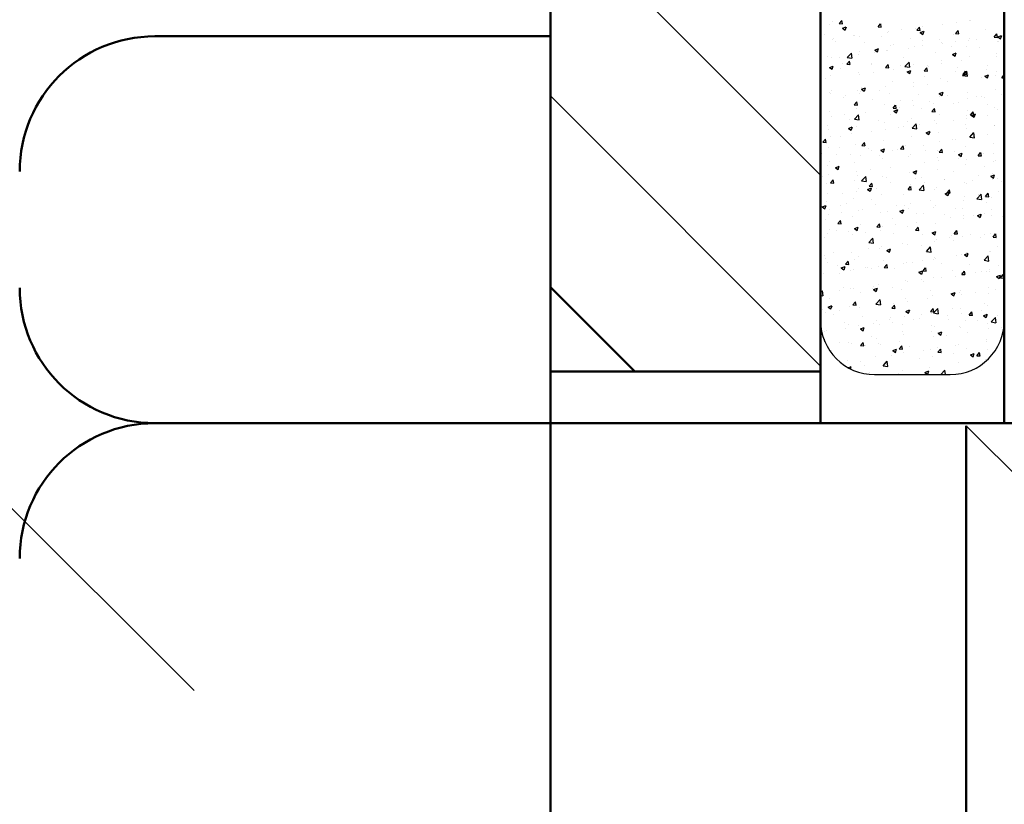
# Model space of a CAD drawing. Header units: millimetres. Extents: x -187295 to -99325, y -133089 to -73689.
# Tile 19 of 34: x -148067 to -147156, y -119974 to -119249. Entities that reach past the tile are written whole.
import ezdxf

# ---------------------------------------------------------------- set-up
doc = ezdxf.new("R2010")
doc.units = ezdxf.units.MM
doc.header["$LTSCALE"] = 50
doc.linetypes.add('CENTER', pattern=[7, 4, -1, 1, -1])
doc.layers.add('AM_0', color=7, linetype='Continuous', lineweight=50)
doc.layers.add('OSIE', color=1, linetype='CENTER', lineweight=9)
doc.layers.add('KOSMETYKA', color=7, linetype='Continuous')

msp = doc.modelspace()

# ---------------------------------------------------------------- linework, layer by layer
at = {"color": 3}
for p, q in [((-147325.954, -119392.442), (-147575.954, -119142.442)), ((-147317.449, -119253.027), (-147317.449, -119253.027)), ((-147314.717, -119250.691), (-147314.717, -119250.691)), ((-147308.666, -119252.287), (-147306.256, -119249.415)), ((-147308.666, -119252.287), (-147305.678, -119252.549)), ((-147305.61, -119252.569), (-147306.189, -119249.435)), ((-147272.803, -119255.425), (-147270.393, -119252.552)), ((-147269.747, -119255.706), (-147270.326, -119252.572)), ((-147213.173, -119253.664), (-147213.173, -119253.664)), ((-147200.292, -119251.305), (-147200.292, -119251.305)), ((-147187.775, -119249.657), (-147187.775, -119249.657)), ((-147187.203, -119249.916), (-147187.203, -119249.916)), ((-147322.534, -119262.365), (-147322.534, -119262.365)), ((-147305.628, -119256.687), (-147302.127, -119255.343)), ((-147305.628, -119256.687), (-147303.141, -119258.365)), ((-147303.073, -119258.384), (-147302.059, -119255.363)), ((-147295.843, -119263.492), (-147295.843, -119263.492)), ((-147294.901, -119263.76), (-147294.901, -119263.76)), ((-147272.803, -119255.425), (-147269.815, -119255.686)), ((-147264.1, -119260.386), (-147264.1, -119260.386)), ((-147263.323, -119259.603), (-147263.323, -119259.603)), ((-147250.806, -119257.955), (-147250.806, -119257.955)), ((-147238.428, -119256.865), (-147238.428, -119256.865)), ((-147236.94, -119258.563), (-147234.53, -119255.69)), ((-147236.94, -119258.563), (-147233.952, -119258.824)), ((-147233.884, -119258.844), (-147234.462, -119255.71)), ((-147233.771, -119260.691), (-147230.27, -119259.348)), ((-147233.771, -119260.691), (-147231.284, -119262.369)), ((-147231.869, -119255.462), (-147231.869, -119255.462)), ((-147231.216, -119262.389), (-147230.203, -119259.367)), ((-147202.876, -119262.84), (-147202.876, -119262.84)), ((-147201.077, -119261.7), (-147198.667, -119258.827)), ((-147201.077, -119261.7), (-147198.089, -119261.962)), ((-147198.021, -119261.982), (-147198.599, -119258.848)), ((-147173.717, -119257.834), (-147173.717, -119257.834)), ((-147165.214, -119264.838), (-147162.804, -119261.965)), ((-147162.158, -119265.119), (-147162.736, -119261.985)), ((-147162.14, -119263.04), (-147162.14, -119263.04)), ((-147161.915, -119264.696), (-147158.414, -119263.352)), ((-147159.36, -119266.393), (-147158.346, -119263.372)), ((-147315.325, -119267.336), (-147315.325, -119267.336)), ((-147313.837, -119266.253), (-147313.837, -119266.253)), ((-147311.991, -119269.081), (-147311.991, -119269.081)), ((-147290.069, -119264.135), (-147290.069, -119264.135)), ((-147285.3, -119270.209), (-147285.3, -119270.209)), ((-147269.151, -119264.62), (-147269.151, -119264.62)), ((-147261.195, -119272.85), (-147261.195, -119272.85)), ((-147258.609, -119271.336), (-147258.609, -119271.336)), ((-147242.46, -119265.748), (-147242.46, -119265.748)), ((-147232.035, -119267.845), (-147232.035, -119267.845)), ((-147231.918, -119272.464), (-147231.918, -119272.464)), ((-147215.769, -119266.876), (-147215.769, -119266.876)), ((-147213.781, -119270.309), (-147213.781, -119270.309)), ((-147213.445, -119271.025), (-147213.445, -119271.025)), ((-147200.928, -119269.377), (-147200.928, -119269.377)), ((-147189.078, -119268.003), (-147189.078, -119268.003)), ((-147187.811, -119266.56), (-147187.811, -119266.56)), ((-147181.992, -119266.884), (-147181.992, -119266.884)), ((-147165.214, -119264.838), (-147162.226, -119265.099)), ((-147162.387, -119269.131), (-147162.387, -119269.131)), ((-147161.915, -119264.696), (-147159.428, -119266.373)), ((-147161.736, -119268.813), (-147161.736, -119268.813)), ((-147301.331, -119283.733), (-147297.437, -119279.674)), ((-147296.816, -119284.45), (-147297.368, -119279.702)), ((-147290.677, -119280.779), (-147290.677, -119280.779)), ((-147290.354, -119277.855), (-147290.354, -119277.855)), ((-147276.477, -119279.323), (-147276.477, -119279.323)), ((-147275.782, -119276.818), (-147272.281, -119275.474)), ((-147275.782, -119276.818), (-147273.295, -119278.496)), ((-147273.227, -119278.515), (-147272.214, -119275.494)), ((-147264.708, -119277.031), (-147264.708, -119277.031)), ((-147263.96, -119277.676), (-147263.96, -119277.676)), ((-147245.023, -119275.182), (-147245.023, -119275.182)), ((-147239.036, -119273.51), (-147239.036, -119273.51)), ((-147220.054, -119278.823), (-147220.054, -119278.823)), ((-147205.227, -119273.592), (-147205.227, -119273.592)), ((-147203.926, -119280.822), (-147200.425, -119279.478)), ((-147203.926, -119280.822), (-147201.439, -119282.5)), ((-147201.371, -119282.52), (-147200.357, -119279.498)), ((-147190.895, -119273.818), (-147190.895, -119273.818)), ((-147178.536, -119274.72), (-147178.536, -119274.72)), ((-147162.748, -119279.684), (-147162.748, -119279.684)), ((-147319.513, -119282.861), (-147319.513, -119282.861)), ((-147315.933, -119283.98), (-147315.933, -119283.98)), ((-147308.054, -119283.481), (-147308.054, -119283.481)), ((-147305.79, -119288.908), (-147305.79, -119288.908)), ((-147301.729, -119289.897), (-147299.318, -119287.024)), ((-147301.729, -119289.897), (-147298.74, -119290.158)), ((-147301.331, -119283.733), (-147296.885, -119284.423)), ((-147298.673, -119290.178), (-147299.251, -119287.044)), ((-147279.099, -119290.036), (-147279.099, -119290.036)), ((-147278.373, -119288.834), (-147278.373, -119288.834)), ((-147265.866, -119293.035), (-147263.455, -119290.162)), ((-147262.81, -119293.316), (-147263.388, -119290.182)), ((-147252.408, -119291.163), (-147252.408, -119291.163)), ((-147249.214, -119283.829), (-147249.214, -119283.829)), ((-147247.969, -119292.009), (-147244.075, -119287.95)), ((-147243.454, -119292.726), (-147244.006, -119287.978)), ((-147239.644, -119290.155), (-147239.644, -119290.155)), ((-147226.599, -119290.746), (-147226.599, -119290.746)), ((-147214.389, -119286.954), (-147214.389, -119286.954)), ((-147214.082, -119289.098), (-147214.082, -119289.098)), ((-147195.145, -119286.605), (-147195.145, -119286.605)), ((-147188.419, -119283.205), (-147188.419, -119283.205)), ((-147163.568, -119282.448), (-147163.568, -119282.448)), ((-147317.793, -119292.945), (-147314.292, -119291.601)), ((-147317.793, -119292.945), (-147315.306, -119294.622)), ((-147315.239, -119294.642), (-147314.225, -119291.62)), ((-147307.532, -119293.839), (-147307.532, -119293.839)), ((-147291.285, -119297.424), (-147291.285, -119297.424)), ((-147289.63, -119299.044), (-147289.63, -119299.044)), ((-147277.113, -119297.396), (-147277.113, -119297.396)), ((-147265.866, -119293.035), (-147262.877, -119293.296)), ((-147265.316, -119293.675), (-147265.316, -119293.675)), ((-147258.176, -119294.903), (-147258.176, -119294.903)), ((-147247.969, -119292.009), (-147243.522, -119292.699)), ((-147245.937, -119296.949), (-147242.436, -119295.605)), ((-147245.937, -119296.949), (-147243.45, -119298.627)), ((-147243.382, -119298.646), (-147242.368, -119295.625)), ((-147230.003, -119296.172), (-147227.592, -119293.299)), ((-147230.003, -119296.172), (-147227.014, -119296.434)), ((-147226.947, -119296.454), (-147227.525, -119293.32)), ((-147225.717, -119292.291), (-147225.717, -119292.291)), ((-147200.959, -119296.321), (-147200.959, -119296.321)), ((-147199.026, -119293.419), (-147199.026, -119293.419)), ((-147194.607, -119300.285), (-147190.713, -119296.226)), ((-147194.607, -119300.285), (-147190.16, -119300.975)), ((-147194.14, -119299.31), (-147191.729, -119296.437)), ((-147194.14, -119299.31), (-147191.151, -119299.571)), ((-147191.084, -119299.591), (-147191.662, -119296.457)), ((-147190.092, -119301.002), (-147190.644, -119296.254)), ((-147189.027, -119299.85), (-147189.027, -119299.85)), ((-147174.08, -119300.953), (-147170.58, -119299.609)), ((-147172.335, -119294.547), (-147172.335, -119294.547)), ((-147171.8, -119291.316), (-147171.8, -119291.316)), ((-147171.526, -119302.651), (-147170.512, -119299.629)), ((-147163.356, -119296.329), (-147163.356, -119296.329)), ((-147158.277, -119302.447), (-147155.954, -119299.679)), ((-147321.208, -119303.201), (-147321.208, -119303.201)), ((-147316.541, -119300.625), (-147316.541, -119300.625)), ((-147259.278, -119306.332), (-147259.278, -119306.332)), ((-147240.252, -119306.799), (-147240.252, -119306.799)), ((-147230.118, -119301.326), (-147230.118, -119301.326)), ((-147227.235, -119308.818), (-147227.235, -119308.818)), ((-147214.997, -119303.598), (-147214.997, -119303.598)), ((-147208.299, -119306.325), (-147208.299, -119306.325)), ((-147176.721, -119302.168), (-147176.721, -119302.168)), ((-147174.08, -119300.953), (-147171.593, -119302.631)), ((-147164.204, -119300.52), (-147164.204, -119300.52)), ((-147158.277, -119302.447), (-147155.954, -119302.651)), ((-147317.596, -119316.342), (-147317.596, -119316.342)), ((-147317.149, -119317.27), (-147317.149, -119317.27)), ((-147315.527, -119314.458), (-147315.527, -119314.458)), ((-147291.893, -119314.069), (-147291.893, -119314.069)), ((-147290.266, -119317.117), (-147290.266, -119317.117)), ((-147288.836, -119315.585), (-147288.836, -119315.585)), ((-147288.437, -119311.337), (-147288.437, -119311.337)), ((-147287.948, -119313.075), (-147284.447, -119311.732)), ((-147287.948, -119313.076), (-147285.461, -119314.753)), ((-147285.393, -119314.773), (-147284.379, -119311.751)), ((-147271.33, -119314.624), (-147271.33, -119314.624)), ((-147265.924, -119310.32), (-147265.924, -119310.32)), ((-147262.145, -119316.713), (-147262.145, -119316.713)), ((-147239.752, -119310.466), (-147239.752, -119310.466)), ((-147235.454, -119317.841), (-147235.454, -119317.841)), ((-147216.092, -119317.08), (-147212.591, -119315.736)), ((-147216.092, -119317.08), (-147213.604, -119318.757)), ((-147213.537, -119318.777), (-147212.523, -119315.756)), ((-147189.635, -119316.494), (-147189.635, -119316.494)), ((-147163.964, -119312.974), (-147163.964, -119312.974)), ((-147158.421, -119317.748), (-147158.421, -119317.748)), ((-147325.954, -119569.219), (-147575.954, -119319.219)), ((-147304.984, -119321.174), (-147304.984, -119321.174)), ((-147302.783, -119318.765), (-147302.783, -119318.765)), ((-147294.791, -119327.507), (-147292.381, -119324.634)), ((-147294.791, -119327.507), (-147291.803, -119327.768)), ((-147291.735, -119327.788), (-147292.313, -119324.654)), ((-147278.293, -119322.302), (-147278.293, -119322.302)), ((-147266.532, -119326.965), (-147266.532, -119326.965)), ((-147251.602, -119323.429), (-147251.602, -119323.429)), ((-147240.86, -119323.444), (-147240.86, -119323.444)), ((-147224.911, -119324.557), (-147224.911, -119324.557)), ((-147221.452, -119326.046), (-147221.452, -119326.046)), ((-147215.605, -119320.243), (-147215.605, -119320.243)), ((-147208.762, -119318.969), (-147208.762, -119318.969)), ((-147203.023, -119326.154), (-147203.023, -119326.154)), ((-147198.22, -119325.685), (-147198.22, -119325.685)), ((-147189.875, -119321.889), (-147189.875, -119321.889)), ((-147182.071, -119320.096), (-147182.071, -119320.096)), ((-147177.358, -119320.241), (-147177.358, -119320.241)), ((-147173.864, -119321.149), (-147173.864, -119321.149)), ((-147171.529, -119326.813), (-147171.529, -119326.813)), ((-147317.757, -119333.914), (-147317.757, -119333.914)), ((-147294.702, -119340.715), (-147290.808, -119336.656)), ((-147292.501, -119330.713), (-147292.501, -119330.713)), ((-147290.187, -119341.432), (-147290.739, -119336.684)), ((-147284.483, -119334.344), (-147284.483, -119334.344)), ((-147261.342, -119336.165), (-147261.342, -119336.165)), ((-147258.928, -119330.644), (-147256.518, -119327.771)), ((-147258.928, -119330.644), (-147255.94, -119330.906)), ((-147258.103, -119333.206), (-147254.602, -119331.863)), ((-147258.103, -119333.206), (-147255.616, -119334.884)), ((-147255.872, -119330.926), (-147256.45, -119327.791)), ((-147255.548, -119334.904), (-147254.534, -119331.882)), ((-147252.906, -119330.187), (-147252.906, -119330.187)), ((-147240.389, -119328.539), (-147240.389, -119328.539)), ((-147232.183, -119331.159), (-147232.183, -119331.159)), ((-147223.065, -119333.782), (-147220.655, -119330.909)), ((-147223.065, -119333.782), (-147220.077, -119334.043)), ((-147220.009, -119334.063), (-147220.587, -119330.929)), ((-147190.243, -119333.139), (-147190.243, -119333.139)), ((-147187.202, -119336.919), (-147184.792, -119334.047)), ((-147186.246, -119337.211), (-147182.745, -119335.867)), ((-147184.146, -119337.201), (-147184.724, -119334.067)), ((-147183.691, -119338.908), (-147182.678, -119335.887)), ((-147164.572, -119329.619), (-147164.572, -119329.619)), ((-147161.883, -119332.127), (-147161.883, -119332.127)), ((-147325.474, -119339.873), (-147325.474, -119339.873)), ((-147315.937, -119338.485), (-147315.937, -119338.485)), ((-147303.42, -119336.837), (-147303.42, -119336.837)), ((-147298.783, -119341.001), (-147298.783, -119341.001)), ((-147294.702, -119340.715), (-147290.256, -119341.405)), ((-147290.501, -119341.17), (-147290.501, -119341.17)), ((-147272.092, -119342.129), (-147272.092, -119342.129)), ((-147267.14, -119343.609), (-147267.14, -119343.609)), ((-147245.401, -119343.256), (-147245.401, -119343.256)), ((-147241.468, -119340.089), (-147241.468, -119340.089)), ((-147241.34, -119348.991), (-147237.446, -119344.932)), ((-147236.825, -119349.708), (-147237.377, -119344.96)), ((-147234.606, -119345.767), (-147234.606, -119345.767)), ((-147220.202, -119342.138), (-147220.202, -119342.138)), ((-147218.71, -119344.384), (-147218.71, -119344.384)), ((-147216.213, -119336.888), (-147216.213, -119336.888)), ((-147203.028, -119341.609), (-147203.028, -119341.609)), ((-147192.019, -119345.512), (-147192.019, -119345.512)), ((-147191.043, -119337.133), (-147191.043, -119337.133)), ((-147190.511, -119339.961), (-147190.511, -119339.961)), ((-147187.202, -119336.919), (-147184.214, -119337.181)), ((-147186.246, -119337.211), (-147183.759, -119338.888)), ((-147171.575, -119337.468), (-147171.575, -119337.468)), ((-147319.661, -119346.175), (-147319.661, -119346.175)), ((-147318.365, -119350.559), (-147318.365, -119350.559)), ((-147300.114, -119349.333), (-147296.613, -119347.989)), ((-147300.114, -119349.333), (-147297.627, -119351.011)), ((-147297.637, -119354.065), (-147297.637, -119354.065)), ((-147297.559, -119351.03), (-147296.545, -119348.009)), ((-147293.109, -119347.358), (-147293.109, -119347.358)), ((-147278.521, -119352.148), (-147278.521, -119352.148)), ((-147266.059, -119349.908), (-147266.059, -119349.908)), ((-147253.542, -119348.26), (-147253.542, -119348.26)), ((-147249.361, -119347.143), (-147249.361, -119347.143)), ((-147241.34, -119348.991), (-147236.894, -119349.681)), ((-147228.257, -119353.337), (-147224.756, -119351.994)), ((-147228.257, -119353.337), (-147225.77, -119355.015)), ((-147225.703, -119355.035), (-147224.689, -119352.013)), ((-147216.821, -119353.533), (-147216.821, -119353.533)), ((-147190.851, -119349.784), (-147190.851, -119349.784)), ((-147187.978, -119357.267), (-147184.084, -119353.208)), ((-147183.463, -119357.984), (-147184.015, -119353.236)), ((-147171.947, -119354.63), (-147171.947, -119354.63)), ((-147165.328, -119346.639), (-147165.328, -119346.639)), ((-147165.18, -119346.263), (-147165.18, -119346.263)), ((-147323.717, -119361.979), (-147321.306, -119359.106)), ((-147323.717, -119361.979), (-147320.728, -119362.24)), ((-147320.661, -119362.26), (-147321.239, -119359.126)), ((-147316.573, -119356.558), (-147316.573, -119356.558)), ((-147307.68, -119357.154), (-147307.68, -119357.154)), ((-147293.717, -119364.003), (-147293.717, -119364.003)), ((-147287.854, -119365.116), (-147285.443, -119362.243)), ((-147284.798, -119365.398), (-147285.376, -119362.263)), ((-147267.748, -119360.254), (-147267.748, -119360.254)), ((-147242.076, -119356.733), (-147242.076, -119356.733)), ((-147216.182, -119361.33), (-147216.182, -119361.33)), ((-147203.665, -119359.682), (-147203.665, -119359.682)), ((-147201.106, -119359.636), (-147201.106, -119359.636)), ((-147187.978, -119357.267), (-147183.531, -119357.957)), ((-147184.728, -119357.189), (-147184.728, -119357.189)), ((-147165.788, -119362.908), (-147165.788, -119362.908)), ((-147156.401, -119357.342), (-147155.954, -119357.17)), ((-147156.401, -119357.342), (-147155.954, -119357.643)), ((-147324.669, -119372.139), (-147324.669, -119372.139)), ((-147318.973, -119367.204), (-147318.973, -119367.204)), ((-147308.52, -119366.551), (-147308.52, -119366.551)), ((-147287.854, -119365.116), (-147284.865, -119365.378)), ((-147281.829, -119367.678), (-147281.829, -119367.678)), ((-147279.213, -119369.628), (-147279.213, -119369.628)), ((-147270.268, -119369.464), (-147266.768, -119368.12)), ((-147270.268, -119369.464), (-147267.781, -119371.142)), ((-147267.714, -119371.161), (-147266.7, -119368.14)), ((-147266.696, -119367.98), (-147266.696, -119367.98)), ((-147259.425, -119369.646), (-147259.425, -119369.646)), ((-147255.138, -119368.806), (-147255.138, -119368.806)), ((-147251.991, -119368.254), (-147249.58, -119365.381)), ((-147251.991, -119368.254), (-147249.002, -119368.515)), ((-147248.935, -119368.535), (-147249.513, -119365.401)), ((-147247.759, -119365.487), (-147247.759, -119365.487)), ((-147230.266, -119364.641), (-147230.266, -119364.641)), ((-147228.447, -119369.934), (-147228.447, -119369.934)), ((-147217.429, -119370.177), (-147217.429, -119370.177)), ((-147216.128, -119371.391), (-147213.717, -119368.519)), ((-147216.128, -119371.391), (-147213.139, -119371.653)), ((-147213.072, -119371.673), (-147213.65, -119368.539)), ((-147201.756, -119371.062), (-147201.756, -119371.062)), ((-147198.412, -119373.468), (-147194.911, -119372.124)), ((-147195.857, -119375.166), (-147194.843, -119372.144)), ((-147191.459, -119366.428), (-147191.459, -119366.428)), ((-147180.265, -119374.529), (-147177.854, -119371.656)), ((-147177.209, -119374.811), (-147177.787, -119371.676)), ((-147175.064, -119372.189), (-147175.064, -119372.189)), ((-147166.304, -119372.752), (-147166.304, -119372.752)), ((-147317.744, -119379.657), (-147317.744, -119379.657)), ((-147310.79, -119373.785), (-147310.79, -119373.785)), ((-147297.978, -119373.267), (-147297.978, -119373.267)), ((-147294.325, -119380.648), (-147294.325, -119380.648)), ((-147288.584, -119374.651), (-147288.584, -119374.651)), ((-147271.287, -119374.395), (-147271.287, -119374.395)), ((-147268.356, -119376.899), (-147268.356, -119376.899)), ((-147244.595, -119375.522), (-147244.595, -119375.522)), ((-147242.684, -119373.378), (-147242.684, -119373.378)), ((-147229.335, -119381.051), (-147229.335, -119381.051)), ((-147217.904, -119376.65), (-147217.904, -119376.65)), ((-147216.818, -119379.403), (-147216.818, -119379.403)), ((-147198.412, -119373.468), (-147195.925, -119375.146)), ((-147197.882, -119376.91), (-147197.882, -119376.91)), ((-147191.213, -119377.778), (-147191.213, -119377.778)), ((-147180.265, -119374.529), (-147177.276, -119374.79)), ((-147166.396, -119379.553), (-147166.396, -119379.553)), ((-147164.522, -119378.906), (-147164.522, -119378.906)), ((-147319.581, -119383.848), (-147319.581, -119383.848)), ((-147312.28, -119385.59), (-147308.779, -119384.247)), ((-147312.28, -119385.591), (-147309.792, -119387.268)), ((-147309.725, -119387.288), (-147308.711, -119384.266)), ((-147292.366, -119389.349), (-147292.366, -119389.349)), ((-147279.849, -119387.701), (-147279.849, -119387.701)), ((-147260.913, -119385.208), (-147260.913, -119385.208)), ((-147243.292, -119390.023), (-147243.292, -119390.023)), ((-147240.423, -119389.595), (-147236.922, -119388.251)), ((-147240.423, -119389.595), (-147237.936, -119391.272)), ((-147237.868, -119391.292), (-147236.855, -119388.271)), ((-147218.037, -119386.822), (-147218.037, -119386.822)), ((-147203.171, -119389.469), (-147203.171, -119389.469)), ((-147192.067, -119383.073), (-147192.067, -119383.073)), ((-147174.011, -119384.464), (-147174.011, -119384.464)), ((-147166.941, -119390.825), (-147166.941, -119390.825)), ((-147323.944, -119393.506), (-147323.944, -119393.506)), ((-147320.189, -119400.493), (-147320.189, -119400.493)), ((-147318.468, -119391.966), (-147318.468, -119391.966)), ((-147316.779, -119399.588), (-147314.369, -119396.715)), ((-147316.779, -119399.588), (-147313.791, -119399.85)), ((-147313.723, -119399.87), (-147314.301, -119396.735)), ((-147294.933, -119397.292), (-147294.933, -119397.292)), ((-147291.777, -119393.094), (-147291.777, -119393.094)), ((-147288.073, -119397.697), (-147284.179, -119393.638)), ((-147288.073, -119397.697), (-147283.627, -119398.387)), ((-147283.558, -119398.414), (-147284.11, -119393.666)), ((-147280.916, -119402.726), (-147278.506, -119399.853)), ((-147277.86, -119403.007), (-147278.438, -119399.873)), ((-147268.964, -119393.543), (-147268.964, -119393.543)), ((-147265.085, -119394.221), (-147265.085, -119394.221)), ((-147261.489, -119399.479), (-147261.489, -119399.479)), ((-147238.394, -119395.349), (-147238.394, -119395.349)), ((-147232.33, -119394.474), (-147232.33, -119394.474)), ((-147229.972, -119399.123), (-147229.972, -119399.123)), ((-147211.703, -119396.477), (-147211.703, -119396.477)), ((-147211.035, -119396.63), (-147211.035, -119396.63)), ((-147192.675, -119399.718), (-147192.675, -119399.718)), ((-147191.19, -119400.447), (-147191.19, -119400.447)), ((-147185.012, -119397.605), (-147185.012, -119397.605)), ((-147179.458, -119392.473), (-147179.458, -119392.473)), ((-147168.567, -119393.599), (-147165.066, -119392.255)), ((-147168.567, -119393.599), (-147166.08, -119395.277)), ((-147167.004, -119396.197), (-147167.004, -119396.197)), ((-147166.012, -119395.297), (-147164.998, -119392.275)), ((-147162.031, -119395.442), (-147162.031, -119395.442)), ((-147158.321, -119398.732), (-147158.321, -119398.732)), ((-147319.808, -119409.49), (-147319.808, -119409.49)), ((-147305.52, -119409.069), (-147305.52, -119409.069)), ((-147293.003, -119407.421), (-147293.003, -119407.421)), ((-147290.649, -119404.485), (-147290.649, -119404.485)), ((-147282.434, -119405.721), (-147278.933, -119404.378)), ((-147282.434, -119405.721), (-147279.947, -119407.399)), ((-147280.916, -119402.726), (-147277.928, -119402.987)), ((-147279.88, -119407.419), (-147278.866, -119404.397)), ((-147274.066, -119404.928), (-147274.066, -119404.928)), ((-147245.053, -119405.863), (-147242.643, -119402.991)), ((-147245.053, -119405.863), (-147242.065, -119406.125)), ((-147243.9, -119406.668), (-147243.9, -119406.668)), ((-147241.997, -119406.145), (-147242.575, -119403.011)), ((-147242.489, -119400.771), (-147242.489, -119400.771)), ((-147234.711, -119405.973), (-147230.817, -119401.914)), ((-147234.711, -119405.973), (-147230.265, -119406.663)), ((-147230.196, -119406.69), (-147230.748, -119401.942)), ((-147220.349, -119405.452), (-147220.349, -119405.452)), ((-147218.645, -119403.467), (-147218.645, -119403.467)), ((-147210.578, -119409.726), (-147207.077, -119408.382)), ((-147209.19, -119409.001), (-147206.78, -119406.128)), ((-147209.19, -119409.001), (-147206.202, -119409.262)), ((-147208.023, -119411.423), (-147207.009, -119408.402)), ((-147206.134, -119409.282), (-147206.712, -119406.148)), ((-147173.327, -119412.139), (-147170.917, -119409.266)), ((-147170.271, -119412.42), (-147170.849, -119409.286)), ((-147161.157, -119408.053), (-147161.157, -119408.053)), ((-147320.797, -119417.138), (-147320.797, -119417.138)), ((-147301.513, -119418.644), (-147301.513, -119418.644)), ((-147295.541, -119413.937), (-147295.541, -119413.937)), ((-147278.668, -119415.463), (-147278.668, -119415.463)), ((-147269.572, -119410.188), (-147269.572, -119410.188)), ((-147249.509, -119410.458), (-147249.509, -119410.458)), ((-147224.189, -119416.351), (-147224.189, -119416.351)), ((-147210.578, -119409.726), (-147208.091, -119411.403)), ((-147193.283, -119416.362), (-147193.283, -119416.362)), ((-147192.611, -119412.194), (-147192.611, -119412.194)), ((-147181.349, -119414.249), (-147177.455, -119410.19)), ((-147181.349, -119414.249), (-147176.903, -119414.939)), ((-147180.094, -119410.546), (-147180.094, -119410.546)), ((-147176.834, -119414.966), (-147177.386, -119410.218)), ((-147173.327, -119412.139), (-147170.339, -119412.4)), ((-147172.095, -119417.945), (-147172.095, -119417.945)), ((-147167.612, -119412.842), (-147167.612, -119412.842)), ((-147324.445, -119421.848), (-147320.944, -119420.504)), ((-147324.445, -119421.848), (-147321.958, -119423.526)), ((-147321.891, -119423.545), (-147320.877, -119420.524)), ((-147317.662, -119424.232), (-147317.662, -119424.232)), ((-147307.827, -119420.468), (-147307.827, -119420.468)), ((-147306.156, -119427.142), (-147306.156, -119427.142)), ((-147290.971, -119425.36), (-147290.971, -119425.36)), ((-147287.22, -119424.649), (-147287.22, -119424.649)), ((-147274.822, -119419.771), (-147274.822, -119419.771)), ((-147270.18, -119426.833), (-147270.18, -119426.833)), ((-147264.28, -119426.487), (-147264.28, -119426.487)), ((-147255.642, -119420.492), (-147255.642, -119420.492)), ((-147252.589, -119425.852), (-147249.088, -119424.509)), ((-147252.589, -119425.852), (-147250.102, -119427.53)), ((-147250.034, -119427.55), (-147249.02, -119424.528)), ((-147248.131, -119420.899), (-147248.131, -119420.899)), ((-147244.508, -119423.312), (-147244.508, -119423.312)), ((-147243.125, -119418.844), (-147243.125, -119418.844)), ((-147237.589, -119427.615), (-147237.589, -119427.615)), ((-147221.44, -119422.027), (-147221.44, -119422.027)), ((-147219.253, -119420.111), (-147219.253, -119420.111)), ((-147201.254, -119422.95), (-147201.254, -119422.95)), ((-147194.749, -119423.154), (-147194.749, -119423.154)), ((-147174.311, -119427.773), (-147174.311, -119427.773)), ((-147168.058, -119424.282), (-147168.058, -119424.282)), ((-147321.405, -119433.783), (-147321.405, -119433.783)), ((-147318.673, -119428.79), (-147318.673, -119428.79)), ((-147309.842, -119437.198), (-147307.431, -119434.325)), ((-147306.786, -119437.479), (-147307.364, -119434.345)), ((-147296.149, -119430.582), (-147296.149, -119430.582)), ((-147259.572, -119432.961), (-147259.572, -119432.961)), ((-147237.342, -119436.071), (-147237.342, -119436.071)), ((-147230.413, -119427.955), (-147230.413, -119427.955)), ((-147219.861, -119436.756), (-147219.861, -119436.756)), ((-147210.898, -119428.743), (-147210.898, -119428.743)), ((-147205.764, -119431.914), (-147205.764, -119431.914)), ((-147193.891, -119433.007), (-147193.891, -119433.007)), ((-147193.247, -119430.266), (-147193.247, -119430.266)), ((-147184.206, -119429.871), (-147184.206, -119429.871)), ((-147180.732, -119429.857), (-147177.231, -119428.513)), ((-147180.732, -119429.857), (-147178.245, -119431.534)), ((-147178.178, -119431.554), (-147177.164, -119428.533)), ((-147168.22, -119429.487), (-147168.22, -119429.487)), ((-147157.515, -119430.998), (-147157.515, -119430.998)), ((-147317.891, -119442.971), (-147317.891, -119442.971)), ((-147311.461, -119444.059), (-147311.461, -119444.059)), ((-147309.842, -119437.198), (-147306.853, -119437.459)), ((-147300.373, -119444.37), (-147300.373, -119444.37)), ((-147294.6, -119441.979), (-147291.099, -119440.635)), ((-147294.6, -119441.979), (-147292.113, -119443.657)), ((-147292.045, -119443.676), (-147291.031, -119440.655)), ((-147288.732, -119437.966), (-147288.732, -119437.966)), ((-147284.77, -119445.187), (-147284.77, -119445.187)), ((-147273.979, -119440.335), (-147271.568, -119437.463)), ((-147273.979, -119440.335), (-147270.99, -119440.597)), ((-147270.923, -119440.617), (-147271.501, -119437.483)), ((-147270.788, -119443.477), (-147270.788, -119443.477)), ((-147268.796, -119440.212), (-147268.796, -119440.212)), ((-147256.279, -119438.564), (-147256.279, -119438.564)), ((-147245.116, -119439.957), (-147245.116, -119439.957)), ((-147238.116, -119443.473), (-147235.705, -119440.6)), ((-147238.116, -119443.473), (-147235.127, -119443.734)), ((-147235.06, -119443.754), (-147235.638, -119440.62)), ((-147222.744, -119445.983), (-147219.243, -119444.639)), ((-147222.744, -119445.983), (-147220.256, -119447.661)), ((-147220.189, -119447.681), (-147219.175, -119444.659)), ((-147202.253, -119446.611), (-147199.842, -119443.738)), ((-147199.197, -119446.892), (-147199.775, -119443.758)), ((-147322.013, -119450.427), (-147322.013, -119450.427)), ((-147319.31, -119446.863), (-147319.31, -119446.863)), ((-147296.757, -119447.226), (-147296.757, -119447.226)), ((-147281.445, -119454.679), (-147277.55, -119450.62)), ((-147281.445, -119454.679), (-147276.998, -119455.369)), ((-147276.929, -119455.396), (-147277.482, -119450.648)), ((-147258.079, -119446.314), (-147258.079, -119446.314)), ((-147231.388, -119447.442), (-147231.388, -119447.442)), ((-147220.469, -119453.401), (-147220.469, -119453.401)), ((-147218.918, -119451.635), (-147218.918, -119451.635)), ((-147206.401, -119449.987), (-147206.401, -119449.987)), ((-147204.696, -119448.57), (-147204.696, -119448.57)), ((-147203.318, -119452.783), (-147203.318, -119452.783)), ((-147202.253, -119446.611), (-147199.264, -119446.872)), ((-147194.499, -119449.652), (-147194.499, -119449.652)), ((-147187.464, -119447.494), (-147187.464, -119447.494)), ((-147178.005, -119449.698), (-147178.005, -119449.698)), ((-147174.159, -119447.778), (-147174.159, -119447.778)), ((-147168.828, -119446.131), (-147168.828, -119446.131)), ((-147166.39, -119449.748), (-147163.979, -119446.876)), ((-147166.39, -119449.748), (-147163.401, -119450.01)), ((-147163.334, -119450.03), (-147163.912, -119446.896)), ((-147313.527, -119464.09), (-147313.527, -119464.09)), ((-147297.365, -119463.871), (-147297.365, -119463.871)), ((-147281.949, -119459.933), (-147281.949, -119459.933)), ((-147271.396, -119460.122), (-147271.396, -119460.122)), ((-147269.432, -119458.285), (-147269.432, -119458.285)), ((-147264.755, -119462.11), (-147261.254, -119460.766)), ((-147264.755, -119462.11), (-147262.268, -119463.787)), ((-147262.2, -119463.807), (-147261.186, -119460.786)), ((-147261.637, -119462.794), (-147261.637, -119462.794)), ((-147250.495, -119455.792), (-147250.495, -119455.792)), ((-147245.724, -119456.602), (-147245.724, -119456.602)), ((-147232.478, -119457.789), (-147232.478, -119457.789)), ((-147228.082, -119462.955), (-147224.188, -119458.896)), ((-147228.082, -119462.955), (-147223.636, -119463.645)), ((-147223.567, -119463.672), (-147224.12, -119458.924)), ((-147191.337, -119463.762), (-147191.337, -119463.762)), ((-147169.436, -119462.776), (-147169.436, -119462.776)), ((-147169.04, -119463.057), (-147169.04, -119463.057)), ((-147162.178, -119458.756), (-147162.178, -119458.756)), ((-147156.523, -119461.409), (-147156.523, -119461.409)), ((-147322.621, -119467.072), (-147322.621, -119467.072)), ((-147321.198, -119469.609), (-147321.198, -119469.609)), ((-147319.955, -119472.804), (-147319.955, -119472.804)), ((-147302.904, -119474.807), (-147300.494, -119471.935)), ((-147299.848, -119475.089), (-147300.426, -119471.955)), ((-147294.506, -119470.736), (-147294.506, -119470.736)), ((-147290.796, -119467.799), (-147290.796, -119467.799)), ((-147267.815, -119471.864), (-147267.815, -119471.864)), ((-147246.332, -119473.246), (-147246.332, -119473.246)), ((-147241.124, -119472.992), (-147241.124, -119472.992)), ((-147232.071, -119471.355), (-147232.071, -119471.355)), ((-147221.077, -119470.045), (-147221.077, -119470.045)), ((-147220.497, -119468.767), (-147220.497, -119468.767)), ((-147219.554, -119469.707), (-147219.554, -119469.707)), ((-147200.618, -119467.214), (-147200.618, -119467.214)), ((-147195.107, -119466.297), (-147195.107, -119466.297)), ((-147192.898, -119466.114), (-147189.397, -119464.77)), ((-147192.898, -119466.114), (-147190.411, -119467.792)), ((-147190.343, -119467.812), (-147189.33, -119464.79)), ((-147174.72, -119471.231), (-147170.826, -119467.172)), ((-147174.72, -119471.231), (-147170.274, -119471.92)), ((-147170.205, -119471.948), (-147170.757, -119467.2)), ((-147310.655, -119476.325), (-147310.655, -119476.325)), ((-147306.766, -119478.236), (-147303.265, -119476.893)), ((-147306.766, -119478.236), (-147304.279, -119479.914)), ((-147304.211, -119479.934), (-147303.197, -119476.912)), ((-147302.904, -119474.807), (-147299.915, -119475.069)), ((-147297.973, -119480.516), (-147297.973, -119480.516)), ((-147295.103, -119479.653), (-147295.103, -119479.653)), ((-147283.964, -119477.453), (-147283.964, -119477.453)), ((-147282.586, -119478.006), (-147282.586, -119478.006)), ((-147278.815, -119478.777), (-147278.815, -119478.777)), ((-147272.004, -119476.767), (-147272.004, -119476.767)), ((-147267.041, -119477.945), (-147264.631, -119475.072)), ((-147267.041, -119477.945), (-147264.052, -119478.206)), ((-147263.985, -119478.226), (-147264.563, -119475.092)), ((-147263.649, -119475.513), (-147263.649, -119475.513)), ((-147257.273, -119478.58), (-147257.273, -119478.58)), ((-147249.656, -119473.772), (-147249.656, -119473.772)), ((-147234.909, -119482.241), (-147231.408, -119480.897)), ((-147234.909, -119482.241), (-147232.422, -119483.918)), ((-147232.355, -119483.938), (-147231.341, -119480.917)), ((-147231.178, -119481.083), (-147228.768, -119478.21)), ((-147231.178, -119481.083), (-147228.189, -119481.344)), ((-147230.582, -119479.708), (-147230.582, -119479.708)), ((-147228.122, -119481.364), (-147228.7, -119478.23)), ((-147214.433, -119474.12), (-147214.433, -119474.12)), ((-147203.891, -119480.836), (-147203.891, -119480.836)), ((-147195.315, -119484.22), (-147192.905, -119481.348)), ((-147192.259, -119484.502), (-147192.837, -119481.368)), ((-147187.742, -119475.247), (-147187.742, -119475.247)), ((-147177.2, -119481.964), (-147177.2, -119481.964)), ((-147172.242, -119481.26), (-147172.242, -119481.26)), ((-147170.044, -119479.421), (-147170.044, -119479.421)), ((-147169.677, -119481.13), (-147169.677, -119481.13)), ((-147161.051, -119476.375), (-147161.051, -119476.375)), ((-147323.229, -119483.717), (-147323.229, -119483.717)), ((-147307.975, -119483.783), (-147307.975, -119483.783)), ((-147246.94, -119489.891), (-147246.94, -119489.891)), ((-147245.225, -119491.076), (-147245.225, -119491.076)), ((-147232.708, -119489.428), (-147232.708, -119489.428)), ((-147230.561, -119491.27), (-147230.561, -119491.27)), ((-147221.685, -119486.69), (-147221.685, -119486.69)), ((-147213.771, -119486.935), (-147213.771, -119486.935)), ((-147201.401, -119486.265), (-147201.401, -119486.265)), ((-147195.715, -119482.941), (-147195.715, -119482.941)), ((-147195.315, -119484.22), (-147192.326, -119484.482)), ((-147182.194, -119482.778), (-147182.194, -119482.778)), ((-147163.053, -119486.245), (-147159.552, -119484.901)), ((-147163.053, -119486.245), (-147160.566, -119487.923)), ((-147160.498, -119487.943), (-147159.484, -119484.921)), ((-147159.452, -119487.358), (-147157.042, -119484.485)), ((-147159.452, -119487.358), (-147156.463, -119487.619)), ((-147156.396, -119487.639), (-147156.974, -119484.505)), ((-147325.954, -119501.067), (-147324.283, -119499.326)), ((-147323.662, -119504.102), (-147324.215, -119499.353)), ((-147323.837, -119500.361), (-147323.837, -119500.361)), ((-147308.256, -119499.374), (-147308.256, -119499.374)), ((-147304.454, -119496.152), (-147304.454, -119496.152)), ((-147298.581, -119497.16), (-147298.581, -119497.16)), ((-147295.739, -119497.726), (-147295.739, -119497.726)), ((-147277.763, -119497.28), (-147277.763, -119497.28)), ((-147276.92, -119498.367), (-147273.419, -119497.024)), ((-147276.92, -119498.367), (-147274.433, -119500.045)), ((-147276.802, -119495.233), (-147276.802, -119495.233)), ((-147274.366, -119500.065), (-147273.352, -119497.043)), ((-147272.612, -119493.412), (-147272.612, -119493.412)), ((-147259.72, -119496.275), (-147259.72, -119496.275)), ((-147251.072, -119498.407), (-147251.072, -119498.407)), ((-147224.381, -119499.535), (-147224.381, -119499.535)), ((-147197.69, -119500.663), (-147197.69, -119500.663)), ((-147196.323, -119499.586), (-147196.323, -119499.586)), ((-147170.652, -119496.065), (-147170.652, -119496.065)), ((-147163.894, -119498.357), (-147163.894, -119498.357)), ((-147325.954, -119503.73), (-147323.731, -119504.075)), ((-147318.039, -119506.286), (-147318.039, -119506.286)), ((-147295.966, -119512.417), (-147293.556, -119509.544)), ((-147292.911, -119512.698), (-147293.489, -119509.564)), ((-147288.879, -119501.28), (-147288.879, -119501.28)), ((-147274.816, -119511.661), (-147270.921, -119507.602)), ((-147270.3, -119512.378), (-147270.853, -119507.629)), ((-147247.548, -119506.536), (-147247.548, -119506.536)), ((-147245.861, -119509.149), (-147245.861, -119509.149)), ((-147226.925, -119506.655), (-147226.925, -119506.655)), ((-147222.293, -119503.335), (-147222.293, -119503.335)), ((-147205.064, -119502.372), (-147201.563, -119501.028)), ((-147205.064, -119502.372), (-147202.577, -119504.049)), ((-147202.509, -119504.069), (-147201.495, -119501.048)), ((-147195.347, -119502.498), (-147195.347, -119502.498)), ((-147182.83, -119500.85), (-147182.83, -119500.85)), ((-147170.998, -119501.791), (-147170.998, -119501.791)), ((-147324.445, -119517.006), (-147324.445, -119517.006)), ((-147318.932, -119514.494), (-147315.431, -119513.15)), ((-147318.932, -119514.494), (-147316.444, -119516.172)), ((-147316.377, -119516.191), (-147315.363, -119513.17)), ((-147308.893, -119517.447), (-147308.893, -119517.447)), ((-147299.189, -119513.805), (-147299.189, -119513.805)), ((-147295.966, -119512.417), (-147292.978, -119512.678)), ((-147289.956, -119514.954), (-147289.956, -119514.954)), ((-147274.816, -119511.661), (-147270.369, -119512.35)), ((-147273.22, -119510.056), (-147273.22, -119510.056)), ((-147260.103, -119515.555), (-147257.693, -119512.682)), ((-147260.103, -119515.555), (-147257.115, -119515.816)), ((-147258.378, -119510.796), (-147258.378, -119510.796)), ((-147257.048, -119515.836), (-147257.626, -119512.702)), ((-147247.075, -119518.498), (-147243.574, -119517.154)), ((-147247.075, -119518.498), (-147244.588, -119520.176)), ((-147244.52, -119520.196), (-147243.507, -119517.174)), ((-147224.24, -119518.692), (-147221.83, -119515.82)), ((-147224.24, -119518.692), (-147221.252, -119518.954)), ((-147221.185, -119518.974), (-147221.763, -119515.84)), ((-147221.454, -119519.937), (-147217.559, -119515.878)), ((-147216.938, -119520.654), (-147217.491, -119515.905)), ((-147203.466, -119516.098), (-147203.466, -119516.098)), ((-147196.931, -119516.231), (-147196.931, -119516.231)), ((-147188.377, -119521.83), (-147185.967, -119518.957)), ((-147177.047, -119518.078), (-147177.047, -119518.078)), ((-147174.306, -119511.093), (-147174.306, -119511.093)), ((-147171.259, -119512.71), (-147171.259, -119512.71)), ((-147321.409, -119519.095), (-147321.409, -119519.095)), ((-147314.191, -119521.702), (-147314.191, -119521.702)), ((-147287.5, -119522.829), (-147287.5, -119522.829)), ((-147273.828, -119526.701), (-147273.828, -119526.701)), ((-147261.784, -119526.108), (-147261.784, -119526.108)), ((-147260.809, -119523.957), (-147260.809, -119523.957)), ((-147248.156, -119523.18), (-147248.156, -119523.18)), ((-147240.078, -119526.376), (-147240.078, -119526.376)), ((-147234.117, -119525.085), (-147234.117, -119525.085)), ((-147232.625, -119521.103), (-147232.625, -119521.103)), ((-147222.901, -119519.979), (-147222.901, -119519.979)), ((-147221.454, -119519.937), (-147217.007, -119520.626)), ((-147208.501, -119522.219), (-147208.501, -119522.219)), ((-147207.426, -119526.213), (-147207.426, -119526.213)), ((-147195.984, -119520.571), (-147195.984, -119520.571)), ((-147191.485, -119527.076), (-147191.485, -119527.076)), ((-147188.377, -119521.83), (-147185.389, -119522.091)), ((-147185.322, -119522.111), (-147185.9, -119518.977)), ((-147180.735, -119527.34), (-147180.735, -119527.34)), ((-147175.219, -119522.503), (-147171.718, -119521.159)), ((-147175.219, -119522.503), (-147172.731, -119524.18)), ((-147172.664, -119524.2), (-147171.65, -119521.179)), ((-147168.091, -119528.213), (-147164.197, -119524.154)), ((-147163.576, -119528.93), (-147164.129, -119524.181)), ((-147162.326, -119522.071), (-147162.326, -119522.071)), ((-147325.053, -119533.651), (-147325.053, -119533.651)), ((-147322.046, -119537.167), (-147322.046, -119537.167)), ((-147320.103, -119536.119), (-147320.103, -119536.119)), ((-147303.648, -119528.418), (-147303.648, -119528.418)), ((-147303.109, -119534.674), (-147303.109, -119534.674)), ((-147299.797, -119530.45), (-147299.797, -119530.45)), ((-147290.944, -119531.114), (-147290.944, -119531.114)), ((-147289.086, -119534.625), (-147285.585, -119533.281)), ((-147289.086, -119534.625), (-147286.599, -119536.302)), ((-147286.532, -119536.322), (-147285.518, -119533.301)), ((-147276.957, -119529.546), (-147276.957, -119529.546)), ((-147271.532, -119530.517), (-147271.532, -119530.517)), ((-147259.015, -119528.869), (-147259.015, -119528.869)), ((-147250.266, -119530.673), (-147250.266, -119530.673)), ((-147249.804, -119537.087), (-147249.804, -119537.087)), ((-147223.575, -119531.801), (-147223.575, -119531.801)), ((-147223.509, -119536.624), (-147223.509, -119536.624)), ((-147220.644, -119532.082), (-147220.644, -119532.082)), ((-147197.539, -119532.875), (-147197.539, -119532.875)), ((-147196.884, -119532.929), (-147196.884, -119532.929)), ((-147171.867, -119529.355), (-147171.867, -119529.355)), ((-147170.193, -119534.057), (-147170.193, -119534.057)), ((-147168.091, -119528.213), (-147163.645, -119528.902)), ((-147158.623, -119533.641), (-147158.623, -119533.641)), ((-147322.793, -119544.387), (-147322.481, -119544.016)), ((-147321.969, -119546.451), (-147322.414, -119544.036)), ((-147278.963, -119542.092), (-147278.963, -119542.092)), ((-147274.436, -119543.346), (-147274.436, -119543.346)), ((-147253.232, -119546.097), (-147253.232, -119546.097)), ((-147248.764, -119539.825), (-147248.764, -119539.825)), ((-147221.654, -119541.939), (-147221.654, -119541.939)), ((-147217.23, -119538.629), (-147213.729, -119537.285)), ((-147217.23, -119538.629), (-147214.743, -119540.307)), ((-147214.675, -119540.327), (-147213.661, -119537.305)), ((-147209.137, -119540.292), (-147209.137, -119540.292)), ((-147190.201, -119537.798), (-147190.201, -119537.798)), ((-147172.475, -119546), (-147172.475, -119546)), ((-147172.389, -119544.574), (-147172.389, -119544.574)), ((-147316.263, -119554.395), (-147316.263, -119554.395)), ((-147308.122, -119547.097), (-147308.122, -119547.097)), ((-147300.405, -119547.094), (-147300.405, -119547.094)), ((-147297.447, -119548.245), (-147297.447, -119548.245)), ((-147289.029, -119550.027), (-147286.618, -119547.154)), ((-147289.029, -119550.027), (-147286.04, -119550.288)), ((-147285.973, -119550.308), (-147286.551, -119547.174)), ((-147284.685, -119550.238), (-147284.685, -119550.238)), ((-147272.168, -119548.59), (-147272.168, -119548.59)), ((-147270.756, -119549.373), (-147270.756, -119549.373)), ((-147259.241, -119554.756), (-147255.74, -119553.412)), ((-147259.241, -119554.756), (-147256.754, -119556.433)), ((-147256.686, -119556.453), (-147255.672, -119553.432)), ((-147253.166, -119553.164), (-147250.755, -119550.292)), ((-147253.166, -119553.164), (-147250.177, -119553.426)), ((-147250.11, -119553.446), (-147250.688, -119550.312)), ((-147244.065, -119550.5), (-147244.065, -119550.5)), ((-147230.708, -119554.585), (-147230.708, -119554.585)), ((-147224.117, -119553.269), (-147224.117, -119553.269)), ((-147217.374, -119551.628), (-147217.374, -119551.628)), ((-147217.303, -119556.302), (-147214.892, -119553.429)), ((-147214.247, -119556.583), (-147214.825, -119553.449)), ((-147201.549, -119549.579), (-147201.549, -119549.579)), ((-147198.147, -119549.52), (-147198.147, -119549.52)), ((-147190.683, -119552.756), (-147190.683, -119552.756)), ((-147171.777, -119553.362), (-147171.777, -119553.362)), ((-147163.992, -119553.884), (-147163.992, -119553.884)), ((-147301.013, -119563.739), (-147301.013, -119563.739)), ((-147275.044, -119559.99), (-147275.044, -119559.99)), ((-147259.867, -119559.59), (-147259.867, -119559.59)), ((-147249.372, -119556.47), (-147249.372, -119556.47)), ((-147234.808, -119561.66), (-147234.808, -119561.66)), ((-147222.291, -119560.012), (-147222.291, -119560.012)), ((-147217.303, -119556.302), (-147214.314, -119556.563)), ((-147203.354, -119557.519), (-147203.354, -119557.519)), ((-147187.384, -119558.76), (-147183.883, -119557.416)), ((-147187.384, -119558.76), (-147184.897, -119560.438)), ((-147184.83, -119560.458), (-147183.816, -119557.436)), ((-147181.44, -119559.439), (-147179.029, -119556.567)), ((-147181.44, -119559.439), (-147178.451, -119559.701)), ((-147178.384, -119559.721), (-147178.962, -119556.587)), ((-147173.083, -119562.644), (-147173.083, -119562.644)), ((-147300.348, -119570.535), (-147297.751, -119569.539)), ((-147298.364, -119571.587), (-147297.684, -119569.558)), ((-147297.839, -119569.958), (-147297.839, -119569.958)), ((-147289.027, -119564.595), (-147289.027, -119564.595)), ((-147285.322, -119568.31), (-147285.322, -119568.31)), ((-147268.187, -119568.643), (-147264.292, -119564.584)), ((-147268.187, -119568.643), (-147263.74, -119569.332)), ((-147266.385, -119565.817), (-147266.385, -119565.817)), ((-147263.671, -119569.36), (-147264.224, -119564.611)), ((-147249.98, -119573.114), (-147249.98, -119573.114)), ((-147229.395, -119574.887), (-147225.895, -119573.543)), ((-147226.841, -119576.584), (-147225.827, -119573.563)), ((-147224.725, -119569.914), (-147224.725, -119569.914)), ((-147214.797, -119576.89), (-147210.93, -119572.86)), ((-147210.396, -119576.89), (-147210.862, -119572.887)), ((-147198.755, -119566.165), (-147198.755, -119566.165)), ((-147280.493, -119574.922), (-147280.493, -119574.922)), ((-147275.652, -119576.635), (-147275.652, -119576.635)), ((-147253.802, -119576.05), (-147253.802, -119576.05)), ((-147229.395, -119574.887), (-147226.908, -119576.564)), ((-147191.165, -119624.14), (-147116.165, -119699.14))]:
    msp.add_line(p, q, dxfattribs=at)
at = {"color": 3, "linetype": 'Continuous'}
msp.add_line((-147275.954, -119576.89), (-147205.954, -119576.89), dxfattribs=at)
at = {"layer": 'AM_0'}
for p, q in [((-147325.954, -117524.14), (-147325.954, -119621.803)), ((-147155.954, -119621.803), (-147155.954, -117524.14)), ((-147575.954, -119574.14), (-147575.954, -117674.14)), ((-147941.922, -119264.14), (-147575.954, -119264.14)), ((-147575.954, -120784.14), (-147575.954, -119264.14)), ((-147497.81, -119574.14), (-147575.954, -119495.996)), ((-147325.954, -119574.14), (-147575.954, -119574.14)), ((-147575.954, -119574.14), (-147575.954, -120474.14)), ((-147575.954, -119574.14), (-147575.954, -119621.803)), ((-147942.07, -119621.803), (-147575.954, -119621.803)), ((-147575.954, -119621.803), (-146905.954, -119621.803)), ((-147575.954, -119621.803), (-147575.954, -120424.14)), ((-147191.21, -120424.14), (-147191.21, -119624.14))]:
    msp.add_line(p, q, dxfattribs=at)
for centre, start, end in [((-147941.922, -119389.14), 90, 180), ((-147941.922, -119496.803), 180, 270), ((-147941.922, -119746.803), 90, 180)]:
    msp.add_arc(centre, 125, start, end, dxfattribs=at)
at = {"layer": 'KOSMETYKA', "color": 3}
for p, q in [((-147325.954, -119026.89), (-147325.954, -119526.89)), ((-147155.954, -119026.89), (-147155.954, -119526.89)), ((-148511.689, -119264.693), (-147905.482, -119868.86))]:
    msp.add_line(p, q, dxfattribs=at)
for centre, start, end in [((-147275.954, -119526.89), 180, 270), ((-147205.954, -119526.89), 270, 0)]:
    msp.add_arc(centre, 50, start, end, dxfattribs=at)
at = {"layer": 'OSIE', "color": 3, "linetype": 'Continuous'}
msp.add_line((-147325.954, -117524.14), (-147325.954, -119574.14), dxfattribs=at)

doc.saveas('drawing.dxf')
